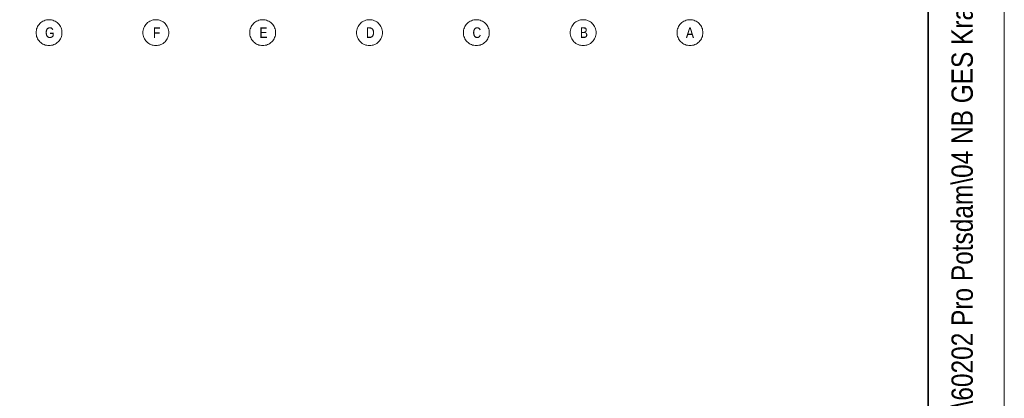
# Model space of a CAD drawing. Extents: x -620 to 3480, y 62 to 1112.
# Tile 40 of 256: x 236 to 300, y 214 to 239. Entities that reach past the tile are written whole.
import ezdxf
from ezdxf.lldxf.tags import DXFTag

# ---------------------------------------------------------------- set-up
doc = ezdxf.new("R2010")
doc.units = 0
for name, color, linetype, lineweight in [('iwb_Plankopf Linie', 7, 'Continuous', 13), ('iwb_Plankopf Rahmen', 7, 'Continuous', 35), ('iwb_Plankopf Text', 7, 'Continuous', 18), ('PK_LP_Achsen', 7, 'STRICHPUNKT2', 5)]:
    doc.layers.add(name, color=color, linetype=linetype, lineweight=lineweight)
doc.layers.add('PK_LP_T01', color=1, linetype='Continuous', lineweight=9, true_color=0xff0000)
doc.styles.get("Standard").update_dxf_attribs({"font": 'ARIALN.TTF'})
tags = doc.linetypes.add('STRICHPUNKT2', pattern=[12.7, 6.35, -3.175, 0, -3.175]).pattern_tags.tags
tags[10:11] = [DXFTag(74, 4), DXFTag(75, 0), DXFTag(340, '0'), DXFTag(46, 0.0), DXFTag(50, 0.0), DXFTag(44, 0.0), DXFTag(45, 0.0)]
tags[8:9] = [DXFTag(74, 4), DXFTag(75, 0), DXFTag(340, '0'), DXFTag(46, 0.0), DXFTag(50, 0.0), DXFTag(44, 0.0), DXFTag(45, 0.0)]
tags[6:7] = [DXFTag(74, 4), DXFTag(75, 0), DXFTag(340, '0'), DXFTag(46, 0.0), DXFTag(50, 0.0), DXFTag(44, 0.0), DXFTag(45, 0.0)]
tags[4:5] = [DXFTag(74, 4), DXFTag(75, 0), DXFTag(340, '0'), DXFTag(46, 0.0), DXFTag(50, 0.0), DXFTag(44, 0.0), DXFTag(45, 0.0)]

# ---------------------------------------------------------------- blocks, each defined once
blk = doc.blocks.new('Blockreferenz-A06GA2HP8I')
at = {"layer": 'PK_LP_Achsen', "linetype": 'ByBlock', "ltscale": 0.13}
for p, q in [((237.17, 239.148), (237.242, 239.191)), ((237.242, 239.191), (237.317, 239.227)), ((237.317, 239.227), (237.396, 239.255)), ((237.396, 239.255), (237.477, 239.275)), ((237.477, 239.275), (237.559, 239.287)), ((237.559, 239.287), (237.643, 239.291)), ((237.643, 239.291), (237.726, 239.287)), ((237.726, 239.287), (237.809, 239.275)), ((237.809, 239.275), (237.889, 239.255)), ((237.889, 239.255), (237.968, 239.227)), ((237.968, 239.227), (238.043, 239.191)), ((238.043, 239.191), (238.115, 239.148)), ((244.183, 239.148), (244.255, 239.191)), ((244.255, 239.191), (244.33, 239.227)), ((244.33, 239.227), (244.408, 239.255)), ((244.408, 239.255), (244.489, 239.275)), ((244.489, 239.275), (244.572, 239.287)), ((244.572, 239.287), (244.655, 239.291)), ((244.655, 239.291), (244.739, 239.287)), ((244.739, 239.287), (244.821, 239.275)), ((244.821, 239.275), (244.902, 239.255)), ((244.902, 239.255), (244.98, 239.227)), ((244.98, 239.227), (245.056, 239.191)), ((245.056, 239.191), (245.127, 239.148)), ((251.195, 239.148), (251.267, 239.191)), ((251.267, 239.191), (251.342, 239.227)), ((251.342, 239.227), (251.421, 239.255)), ((251.421, 239.255), (251.502, 239.275)), ((251.502, 239.275), (251.584, 239.287)), ((251.584, 239.287), (251.668, 239.291)), ((251.668, 239.291), (251.751, 239.287)), ((251.751, 239.287), (251.834, 239.275)), ((251.834, 239.275), (251.914, 239.255)), ((251.914, 239.255), (251.993, 239.227)), ((251.993, 239.227), (252.068, 239.191)), ((252.068, 239.191), (252.14, 239.148)), ((258.208, 239.148), (258.28, 239.191)), ((258.28, 239.191), (258.355, 239.227)), ((258.355, 239.227), (258.433, 239.255)), ((258.433, 239.255), (258.514, 239.275)), ((258.514, 239.275), (258.597, 239.287)), ((258.597, 239.287), (258.68, 239.291)), ((258.68, 239.291), (258.764, 239.287)), ((258.764, 239.287), (258.846, 239.275)), ((258.846, 239.275), (258.927, 239.255)), ((258.927, 239.255), (259.005, 239.227)), ((259.005, 239.227), (259.081, 239.191)), ((259.081, 239.191), (259.152, 239.148)), ((265.22, 239.148), (265.292, 239.191)), ((265.292, 239.191), (265.367, 239.227)), ((265.367, 239.227), (265.446, 239.255)), ((265.446, 239.255), (265.527, 239.275)), ((265.527, 239.275), (265.609, 239.287)), ((265.609, 239.287), (265.693, 239.291)), ((265.693, 239.291), (265.776, 239.287)), ((265.776, 239.287), (265.859, 239.275)), ((265.859, 239.275), (265.939, 239.255)), ((265.939, 239.255), (266.018, 239.227)), ((266.018, 239.227), (266.093, 239.191)), ((266.093, 239.191), (266.165, 239.148)), ((272.233, 239.148), (272.305, 239.191)), ((272.305, 239.191), (272.38, 239.227)), ((272.38, 239.227), (272.458, 239.255)), ((272.458, 239.255), (272.539, 239.275)), ((272.539, 239.275), (272.622, 239.287)), ((272.622, 239.287), (272.705, 239.291)), ((272.705, 239.291), (272.789, 239.287)), ((272.789, 239.287), (272.871, 239.275)), ((272.871, 239.275), (272.952, 239.255)), ((272.952, 239.255), (273.03, 239.227)), ((273.03, 239.227), (273.106, 239.191)), ((273.106, 239.191), (273.177, 239.148)), ((279.245, 239.148), (279.317, 239.191)), ((279.317, 239.191), (279.392, 239.227)), ((279.392, 239.227), (279.471, 239.255)), ((279.471, 239.255), (279.552, 239.275)), ((279.552, 239.275), (279.634, 239.287)), ((279.634, 239.287), (279.718, 239.291)), ((279.718, 239.291), (279.801, 239.287)), ((279.801, 239.287), (279.884, 239.275)), ((279.884, 239.275), (279.964, 239.255)), ((279.964, 239.255), (280.043, 239.227)), ((280.043, 239.227), (280.118, 239.191)), ((280.118, 239.191), (280.19, 239.148)), ((236.793, 238.441), (236.797, 238.525)), ((236.797, 238.525), (236.809, 238.607)), ((236.809, 238.607), (236.829, 238.688)), ((236.829, 238.688), (236.857, 238.767)), ((236.857, 238.767), (236.893, 238.842)), ((236.893, 238.842), (236.936, 238.914)), ((236.936, 238.914), (236.986, 238.981)), ((236.986, 238.981), (237.042, 239.042)), ((237.042, 239.042), (237.103, 239.098)), ((237.103, 239.098), (237.17, 239.148)), ((238.115, 239.148), (238.182, 239.098)), ((238.182, 239.098), (238.244, 239.042)), ((238.244, 239.042), (238.3, 238.981)), ((238.3, 238.981), (238.349, 238.914)), ((238.349, 238.914), (238.392, 238.842)), ((238.392, 238.842), (238.428, 238.767)), ((238.428, 238.767), (238.456, 238.688)), ((238.456, 238.688), (238.476, 238.607)), ((238.476, 238.607), (238.489, 238.525)), ((238.489, 238.525), (238.493, 238.441)), ((243.805, 238.441), (243.809, 238.525)), ((243.809, 238.525), (243.822, 238.607)), ((243.822, 238.607), (243.842, 238.688)), ((243.842, 238.688), (243.87, 238.767)), ((243.87, 238.767), (243.906, 238.842)), ((243.906, 238.842), (243.948, 238.914)), ((243.948, 238.914), (243.998, 238.981)), ((243.998, 238.981), (244.054, 239.042)), ((244.054, 239.042), (244.116, 239.098)), ((244.116, 239.098), (244.183, 239.148)), ((245.127, 239.148), (245.194, 239.098)), ((245.194, 239.098), (245.256, 239.042)), ((245.256, 239.042), (245.312, 238.981)), ((245.312, 238.981), (245.362, 238.914)), ((245.362, 238.914), (245.405, 238.842)), ((245.405, 238.842), (245.44, 238.767)), ((245.44, 238.767), (245.469, 238.688)), ((245.469, 238.688), (245.489, 238.607)), ((245.489, 238.607), (245.501, 238.525)), ((245.501, 238.525), (245.505, 238.441)), ((250.818, 238.441), (250.822, 238.525)), ((250.822, 238.525), (250.834, 238.607)), ((250.834, 238.607), (250.854, 238.688)), ((250.854, 238.688), (250.882, 238.767)), ((250.882, 238.767), (250.918, 238.842)), ((250.918, 238.842), (250.961, 238.914)), ((250.961, 238.914), (251.011, 238.981)), ((251.011, 238.981), (251.067, 239.042)), ((251.067, 239.042), (251.128, 239.098)), ((251.128, 239.098), (251.195, 239.148)), ((252.14, 239.148), (252.207, 239.098)), ((252.207, 239.098), (252.269, 239.042)), ((252.269, 239.042), (252.325, 238.981)), ((252.325, 238.981), (252.374, 238.914)), ((252.374, 238.914), (252.417, 238.842)), ((252.417, 238.842), (252.453, 238.767)), ((252.453, 238.767), (252.481, 238.688)), ((252.481, 238.688), (252.501, 238.607)), ((252.501, 238.607), (252.514, 238.525)), ((252.514, 238.525), (252.518, 238.441)), ((257.83, 238.441), (257.834, 238.525)), ((257.834, 238.525), (257.847, 238.607)), ((257.847, 238.607), (257.867, 238.688)), ((257.867, 238.688), (257.895, 238.767)), ((257.895, 238.767), (257.931, 238.842)), ((257.931, 238.842), (257.973, 238.914)), ((257.973, 238.914), (258.023, 238.981)), ((258.023, 238.981), (258.079, 239.042)), ((258.079, 239.042), (258.141, 239.098)), ((258.141, 239.098), (258.208, 239.148)), ((259.152, 239.148), (259.219, 239.098)), ((259.219, 239.098), (259.281, 239.042)), ((259.281, 239.042), (259.337, 238.981)), ((259.337, 238.981), (259.387, 238.914)), ((259.387, 238.914), (259.43, 238.842)), ((259.43, 238.842), (259.465, 238.767)), ((259.465, 238.767), (259.494, 238.688)), ((259.494, 238.688), (259.514, 238.607)), ((259.514, 238.607), (259.526, 238.525)), ((259.526, 238.525), (259.53, 238.441)), ((264.843, 238.441), (264.847, 238.525)), ((264.847, 238.525), (264.859, 238.607)), ((264.859, 238.607), (264.879, 238.688)), ((264.879, 238.688), (264.907, 238.767)), ((264.907, 238.767), (264.943, 238.842)), ((264.943, 238.842), (264.986, 238.914)), ((264.986, 238.914), (265.036, 238.981)), ((265.036, 238.981), (265.092, 239.042)), ((265.092, 239.042), (265.153, 239.098)), ((265.153, 239.098), (265.22, 239.148)), ((266.165, 239.148), (266.232, 239.098)), ((266.232, 239.098), (266.294, 239.042)), ((266.294, 239.042), (266.35, 238.981)), ((266.35, 238.981), (266.399, 238.914)), ((266.399, 238.914), (266.442, 238.842)), ((266.442, 238.842), (266.478, 238.767)), ((266.478, 238.767), (266.506, 238.688)), ((266.506, 238.688), (266.526, 238.607)), ((266.526, 238.607), (266.539, 238.525)), ((266.539, 238.525), (266.543, 238.441)), ((271.855, 238.441), (271.859, 238.525)), ((271.859, 238.525), (271.872, 238.607)), ((271.872, 238.607), (271.892, 238.688)), ((271.892, 238.688), (271.92, 238.767)), ((271.92, 238.767), (271.956, 238.842)), ((271.956, 238.842), (271.998, 238.914)), ((271.998, 238.914), (272.048, 238.981)), ((272.048, 238.981), (272.104, 239.042)), ((272.104, 239.042), (272.166, 239.098)), ((272.166, 239.098), (272.233, 239.148)), ((273.177, 239.148), (273.244, 239.098)), ((273.244, 239.098), (273.306, 239.042)), ((273.306, 239.042), (273.362, 238.981)), ((273.362, 238.981), (273.412, 238.914)), ((273.412, 238.914), (273.455, 238.842)), ((273.455, 238.842), (273.49, 238.767)), ((273.49, 238.767), (273.519, 238.688)), ((273.519, 238.688), (273.539, 238.607)), ((273.539, 238.607), (273.551, 238.525)), ((273.551, 238.525), (273.555, 238.441)), ((278.868, 238.441), (278.872, 238.525)), ((278.872, 238.525), (278.884, 238.607)), ((278.884, 238.607), (278.904, 238.688)), ((278.904, 238.688), (278.932, 238.767)), ((278.932, 238.767), (278.968, 238.842)), ((278.968, 238.842), (279.011, 238.914)), ((279.011, 238.914), (279.061, 238.981)), ((279.061, 238.981), (279.117, 239.042)), ((279.117, 239.042), (279.178, 239.098)), ((279.178, 239.098), (279.245, 239.148)), ((280.19, 239.148), (280.257, 239.098)), ((280.257, 239.098), (280.319, 239.042)), ((280.319, 239.042), (280.375, 238.981)), ((280.375, 238.981), (280.424, 238.914)), ((280.424, 238.914), (280.467, 238.842)), ((280.467, 238.842), (280.503, 238.767)), ((280.503, 238.767), (280.531, 238.688)), ((280.531, 238.688), (280.551, 238.607)), ((280.551, 238.607), (280.564, 238.525)), ((280.564, 238.525), (280.568, 238.441)), ((236.797, 238.358), (236.793, 238.441)), ((236.809, 238.275), (236.797, 238.358)), ((236.829, 238.195), (236.809, 238.275)), ((236.857, 238.116), (236.829, 238.195)), ((236.893, 238.041), (236.857, 238.116)), ((236.936, 237.969), (236.893, 238.041)), ((236.986, 237.902), (236.936, 237.969)), ((237.042, 237.84), (236.986, 237.902)), ((238.3, 237.902), (238.244, 237.84)), ((238.349, 237.969), (238.3, 237.902)), ((238.392, 238.041), (238.349, 237.969)), ((238.428, 238.116), (238.392, 238.041)), ((238.456, 238.195), (238.428, 238.116)), ((238.476, 238.275), (238.456, 238.195)), ((238.489, 238.358), (238.476, 238.275)), ((238.493, 238.441), (238.489, 238.358)), ((243.809, 238.358), (243.805, 238.441)), ((243.822, 238.275), (243.809, 238.358)), ((243.842, 238.195), (243.822, 238.275)), ((243.87, 238.116), (243.842, 238.195)), ((243.906, 238.041), (243.87, 238.116)), ((243.948, 237.969), (243.906, 238.041)), ((243.998, 237.902), (243.948, 237.969)), ((244.054, 237.84), (243.998, 237.902)), ((245.312, 237.902), (245.256, 237.84)), ((245.362, 237.969), (245.312, 237.902)), ((245.405, 238.041), (245.362, 237.969)), ((245.44, 238.116), (245.405, 238.041)), ((245.469, 238.195), (245.44, 238.116)), ((245.489, 238.275), (245.469, 238.195)), ((245.501, 238.358), (245.489, 238.275)), ((245.505, 238.441), (245.501, 238.358)), ((250.822, 238.358), (250.818, 238.441)), ((250.834, 238.275), (250.822, 238.358)), ((250.854, 238.195), (250.834, 238.275)), ((250.882, 238.116), (250.854, 238.195)), ((250.918, 238.041), (250.882, 238.116)), ((250.961, 237.969), (250.918, 238.041)), ((251.011, 237.902), (250.961, 237.969)), ((251.067, 237.84), (251.011, 237.902)), ((252.325, 237.902), (252.269, 237.84)), ((252.374, 237.969), (252.325, 237.902)), ((252.417, 238.041), (252.374, 237.969)), ((252.453, 238.116), (252.417, 238.041)), ((252.481, 238.195), (252.453, 238.116)), ((252.501, 238.275), (252.481, 238.195)), ((252.514, 238.358), (252.501, 238.275)), ((252.518, 238.441), (252.514, 238.358)), ((257.834, 238.358), (257.83, 238.441)), ((257.847, 238.275), (257.834, 238.358)), ((257.867, 238.195), (257.847, 238.275)), ((257.895, 238.116), (257.867, 238.195)), ((257.931, 238.041), (257.895, 238.116)), ((257.973, 237.969), (257.931, 238.041)), ((258.023, 237.902), (257.973, 237.969)), ((258.079, 237.84), (258.023, 237.902)), ((259.337, 237.902), (259.281, 237.84)), ((259.387, 237.969), (259.337, 237.902)), ((259.43, 238.041), (259.387, 237.969)), ((259.465, 238.116), (259.43, 238.041)), ((259.494, 238.195), (259.465, 238.116)), ((259.514, 238.275), (259.494, 238.195)), ((259.526, 238.358), (259.514, 238.275)), ((259.53, 238.441), (259.526, 238.358)), ((264.847, 238.358), (264.843, 238.441)), ((264.859, 238.275), (264.847, 238.358)), ((264.879, 238.195), (264.859, 238.275)), ((264.907, 238.116), (264.879, 238.195)), ((264.943, 238.041), (264.907, 238.116)), ((264.986, 237.969), (264.943, 238.041)), ((265.036, 237.902), (264.986, 237.969)), ((265.092, 237.84), (265.036, 237.902)), ((266.35, 237.902), (266.294, 237.84)), ((266.399, 237.969), (266.35, 237.902)), ((266.442, 238.041), (266.399, 237.969)), ((266.478, 238.116), (266.442, 238.041)), ((266.506, 238.195), (266.478, 238.116)), ((266.526, 238.275), (266.506, 238.195)), ((266.539, 238.358), (266.526, 238.275)), ((266.543, 238.441), (266.539, 238.358)), ((271.859, 238.358), (271.855, 238.441)), ((271.872, 238.275), (271.859, 238.358)), ((271.892, 238.195), (271.872, 238.275)), ((271.92, 238.116), (271.892, 238.195)), ((271.956, 238.041), (271.92, 238.116)), ((271.998, 237.969), (271.956, 238.041)), ((272.048, 237.902), (271.998, 237.969)), ((272.104, 237.84), (272.048, 237.902)), ((273.362, 237.902), (273.306, 237.84)), ((273.412, 237.969), (273.362, 237.902)), ((273.455, 238.041), (273.412, 237.969)), ((273.49, 238.116), (273.455, 238.041)), ((273.519, 238.195), (273.49, 238.116)), ((273.539, 238.275), (273.519, 238.195)), ((273.551, 238.358), (273.539, 238.275)), ((273.555, 238.441), (273.551, 238.358)), ((278.872, 238.358), (278.868, 238.441)), ((278.884, 238.275), (278.872, 238.358)), ((278.904, 238.195), (278.884, 238.275)), ((278.932, 238.116), (278.904, 238.195)), ((278.968, 238.041), (278.932, 238.116)), ((279.011, 237.969), (278.968, 238.041)), ((279.061, 237.902), (279.011, 237.969)), ((279.117, 237.84), (279.061, 237.902)), ((280.375, 237.902), (280.319, 237.84)), ((280.424, 237.969), (280.375, 237.902)), ((280.467, 238.041), (280.424, 237.969)), ((280.503, 238.116), (280.467, 238.041)), ((280.531, 238.195), (280.503, 238.116)), ((280.551, 238.275), (280.531, 238.195)), ((280.564, 238.358), (280.551, 238.275)), ((280.568, 238.441), (280.564, 238.358)), ((237.103, 237.784), (237.042, 237.84)), ((237.17, 237.735), (237.103, 237.784)), ((237.242, 237.692), (237.17, 237.735)), ((237.317, 237.656), (237.242, 237.692)), ((237.396, 237.628), (237.317, 237.656)), ((237.477, 237.608), (237.396, 237.628)), ((237.559, 237.595), (237.477, 237.608)), ((237.643, 237.591), (237.559, 237.595)), ((237.726, 237.595), (237.643, 237.591)), ((237.809, 237.608), (237.726, 237.595)), ((237.889, 237.628), (237.809, 237.608)), ((237.968, 237.656), (237.889, 237.628)), ((238.043, 237.692), (237.968, 237.656)), ((238.115, 237.735), (238.043, 237.692)), ((238.182, 237.784), (238.115, 237.735)), ((238.244, 237.84), (238.182, 237.784)), ((244.116, 237.784), (244.054, 237.84)), ((244.183, 237.735), (244.116, 237.784)), ((244.255, 237.692), (244.183, 237.735)), ((244.33, 237.656), (244.255, 237.692)), ((244.408, 237.628), (244.33, 237.656)), ((244.489, 237.608), (244.408, 237.628)), ((244.572, 237.595), (244.489, 237.608)), ((244.655, 237.591), (244.572, 237.595)), ((244.739, 237.595), (244.655, 237.591)), ((244.821, 237.608), (244.739, 237.595)), ((244.902, 237.628), (244.821, 237.608)), ((244.98, 237.656), (244.902, 237.628)), ((245.056, 237.692), (244.98, 237.656)), ((245.127, 237.735), (245.056, 237.692)), ((245.194, 237.784), (245.127, 237.735)), ((245.256, 237.84), (245.194, 237.784)), ((251.128, 237.784), (251.067, 237.84)), ((251.195, 237.735), (251.128, 237.784)), ((251.267, 237.692), (251.195, 237.735)), ((251.342, 237.656), (251.267, 237.692)), ((251.421, 237.628), (251.342, 237.656)), ((251.502, 237.608), (251.421, 237.628)), ((251.584, 237.595), (251.502, 237.608)), ((251.668, 237.591), (251.584, 237.595)), ((251.751, 237.595), (251.668, 237.591)), ((251.834, 237.608), (251.751, 237.595)), ((251.914, 237.628), (251.834, 237.608)), ((251.993, 237.656), (251.914, 237.628)), ((252.068, 237.692), (251.993, 237.656)), ((252.14, 237.735), (252.068, 237.692)), ((252.207, 237.784), (252.14, 237.735)), ((252.269, 237.84), (252.207, 237.784)), ((258.141, 237.784), (258.079, 237.84)), ((258.208, 237.735), (258.141, 237.784)), ((258.28, 237.692), (258.208, 237.735)), ((258.355, 237.656), (258.28, 237.692)), ((258.433, 237.628), (258.355, 237.656)), ((258.514, 237.608), (258.433, 237.628)), ((258.597, 237.595), (258.514, 237.608)), ((258.68, 237.591), (258.597, 237.595)), ((258.764, 237.595), (258.68, 237.591)), ((258.846, 237.608), (258.764, 237.595)), ((258.927, 237.628), (258.846, 237.608)), ((259.005, 237.656), (258.927, 237.628)), ((259.081, 237.692), (259.005, 237.656)), ((259.152, 237.735), (259.081, 237.692)), ((259.219, 237.784), (259.152, 237.735)), ((259.281, 237.84), (259.219, 237.784)), ((265.153, 237.784), (265.092, 237.84)), ((265.22, 237.735), (265.153, 237.784)), ((265.292, 237.692), (265.22, 237.735)), ((265.367, 237.656), (265.292, 237.692)), ((265.446, 237.628), (265.367, 237.656)), ((265.527, 237.608), (265.446, 237.628)), ((265.609, 237.595), (265.527, 237.608)), ((265.693, 237.591), (265.609, 237.595)), ((265.776, 237.595), (265.693, 237.591)), ((265.859, 237.608), (265.776, 237.595)), ((265.939, 237.628), (265.859, 237.608)), ((266.018, 237.656), (265.939, 237.628)), ((266.093, 237.692), (266.018, 237.656)), ((266.165, 237.735), (266.093, 237.692)), ((266.232, 237.784), (266.165, 237.735)), ((266.294, 237.84), (266.232, 237.784)), ((272.166, 237.784), (272.104, 237.84)), ((272.233, 237.735), (272.166, 237.784)), ((272.305, 237.692), (272.233, 237.735)), ((272.38, 237.656), (272.305, 237.692)), ((272.458, 237.628), (272.38, 237.656)), ((272.539, 237.608), (272.458, 237.628)), ((272.622, 237.595), (272.539, 237.608)), ((272.705, 237.591), (272.622, 237.595)), ((272.789, 237.595), (272.705, 237.591)), ((272.871, 237.608), (272.789, 237.595)), ((272.952, 237.628), (272.871, 237.608)), ((273.03, 237.656), (272.952, 237.628)), ((273.106, 237.692), (273.03, 237.656)), ((273.177, 237.735), (273.106, 237.692)), ((273.244, 237.784), (273.177, 237.735)), ((273.306, 237.84), (273.244, 237.784)), ((279.178, 237.784), (279.117, 237.84)), ((279.245, 237.735), (279.178, 237.784)), ((279.317, 237.692), (279.245, 237.735)), ((279.392, 237.656), (279.317, 237.692)), ((279.471, 237.628), (279.392, 237.656)), ((279.552, 237.608), (279.471, 237.628)), ((279.634, 237.595), (279.552, 237.608)), ((279.718, 237.591), (279.634, 237.595)), ((279.801, 237.595), (279.718, 237.591)), ((279.884, 237.608), (279.801, 237.595)), ((279.964, 237.628), (279.884, 237.608)), ((280.043, 237.656), (279.964, 237.628)), ((280.118, 237.692), (280.043, 237.656)), ((280.19, 237.735), (280.118, 237.692)), ((280.257, 237.784), (280.19, 237.735)), ((280.319, 237.84), (280.257, 237.784))]:
    blk.add_line(p, q, dxfattribs=at)
at = {"layer": 'PK_LP_Achsen', "linetype": 'ByBlock', "ltscale": 0.13, "char_height": 0.69538, "attachment_point": 1}
for s, insert in [('{\\fArial Narrow;G}', (237.379, 238.789)), ('{\\fArial Narrow;F}', (244.463, 238.789)), ('{\\fArial Narrow;E}', (251.455, 238.789)), ('{\\fArial Narrow;D}', (258.445, 238.789)), ('{\\fArial Narrow;C}', (265.441, 238.789)), ('{\\fArial Narrow;B}', (272.49, 238.789)), ('{\\fArial Narrow;A}', (279.451, 238.789))]:
    blk.add_mtext(s, dxfattribs=dict(at, insert=insert))

msp = doc.modelspace()

# ---------------------------------------------------------------- linework, layer by layer
at = {"layer": 'iwb_Plankopf Linie', "ltscale": 0.13}
msp.add_line((295.353, 67.433), (295.353, 359.433), dxfattribs=at)
at = {"layer": 'iwb_Plankopf Rahmen', "ltscale": 0.35}
msp.add_line((295.353, 359.433), (295.353, 67.433), dxfattribs=at)
at = {"layer": 'iwb_Plankopf Rahmen', "color": 8, "lineweight": 13, "ltscale": 0.13, "true_color": 0x808080}
msp.add_lwpolyline([(300.353, 62.433), (-619.647, 62.433), (-619.647, 1112.433), (300.353, 1112.433), (300.353, 62.433)], close=True, dxfattribs=at)
at = {"layer": 'iwb_Plankopf Rahmen', "ltscale": 0.35}
msp.add_lwpolyline([(-599.647, 67.433), (-599.647, 1107.433), (295.353, 1107.433), (295.353, 67.433), (-599.647, 67.433)], close=True, dxfattribs=at)

# ---------------------------------------------------------------- block references
at = {"layer": 'PK_LP_T01', "ltscale": 0.13}
msp.add_blockref('Blockreferenz-A06GA2HP8I', (0, 0), dxfattribs=at)

# ---------------------------------------------------------------- texts
at = {"layer": 'iwb_Plankopf Text', "ltscale": 0.18, "insert": (296.886, 74.512), "char_height": 1.4, "attachment_point": 1, "rotation": 90, "line_spacing_factor": 1.002}
msp.add_mtext('{\\fArial Narrow;\\\\srvnovamd01\\Nova_MD\\TGA\\60202 Pro Potsdam\\04 NB GES Krampnitz\\09 NOVA\\60202-04_AP_NB GES Krampnitz\\TGA\\Elektro\\Leerrohrplanung\\E_Leerrohr_3OG.n4m004KRA_ELT_5_LR_03_001_P_A}', dxfattribs=at)

doc.saveas('drawing.dxf')
